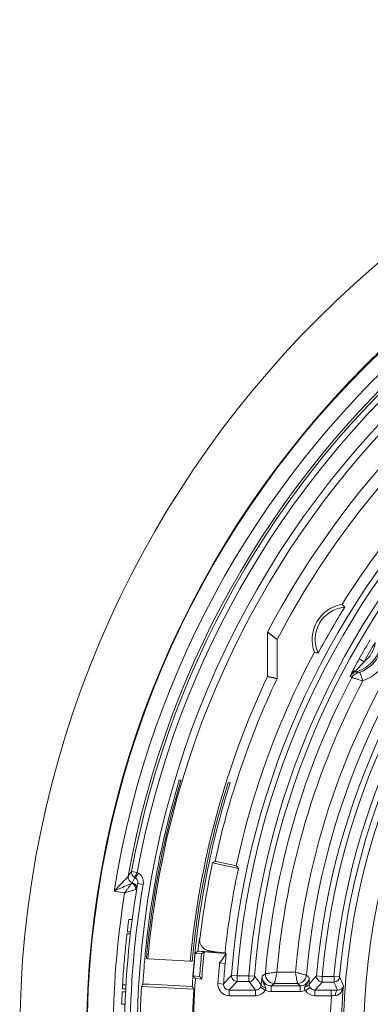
# Model space of a CAD drawing. Header units: inches. Extents: x -2.8 to 15.2, y -6.6 to 17.6.
# Tile 67 of 83: x 8.1 to 9.4, y 14.2 to 17.6. Entities that reach past the tile are written whole.
import ezdxf

# ---------------------------------------------------------------- set-up
doc = ezdxf.new("R2010")
doc.units = ezdxf.units.IN
doc.header["$MEASUREMENT"] = 0
doc.layers.add('Visible (ANSI)', color=7, linetype='Continuous', lineweight=18)
doc.layers.add('Visible Narrow (ANSI)', color=7, linetype='Continuous', lineweight=18)

msp = doc.modelspace()

# ---------------------------------------------------------------- linework, layer by layer
at = {"layer": 'Visible (ANSI)'}
for p, q in [((8.9981, 15.3185), (8.9981, 15.473)), ((9.0311, 15.3111), (9.0311, 15.4471)), ((9.2956, 15.3405), (9.2956, 15.3405)), ((8.8609, 14.9484), (8.8681, 14.9484)), ((8.8067, 14.6697), (8.8968, 14.6506)), ((8.8892, 14.66), (8.8157, 14.6756)), ((8.5431, 14.5783), (8.5431, 14.5783)), ((8.5155, 14.4729), (8.5274, 14.4729)), ((8.5101, 14.4296), (8.522, 14.4296)), ((8.5093, 14.4226), (8.5212, 14.4226)), ((8.8517, 14.354), (8.7777, 14.3605)), ((8.7857, 14.3665), (8.8168, 14.3599)), ((8.8168, 14.3599), (8.8503, 14.3569)), ((8.8168, 14.3599), (8.8223, 14.358)), ((8.5818, 14.3361), (8.577, 14.3367)), ((8.5818, 14.3361), (8.7294, 14.3284)), ((8.7294, 14.3284), (8.7362, 14.3284)), ((8.7687, 14.353), (8.7464, 14.355)), ((8.8538, 14.3535), (8.8534, 14.3539)), ((8.7396, 14.2765), (8.7618, 14.2746)), ((8.7694, 14.2656), (8.7472, 14.2676)), ((8.9908, 14.2844), (8.9908, 14.2844)), ((9.1333, 14.279), (9.1333, 14.279)), ((8.4927, 14.221), (8.5045, 14.221)), ((8.4932, 14.2319), (8.5051, 14.2319)), ((8.494, 14.2451), (8.5058, 14.2451)), ((8.5598, 14.2399), (8.7416, 14.2309)), ((9.0221, 14.2503), (9.0221, 14.2503)), ((9.102, 14.2503), (9.102, 14.2503)), ((8.4907, 14.1777), (8.5026, 14.1777))]:
    msp.add_line(p, q, dxfattribs=at)
for radius in [3.5453, 3.3132, 3.311, 3.1369]:
    msp.add_circle((11.6816, 14.0587), radius, dxfattribs=at)
for centre, radius, start, end in [((11.6816, 14.0587), 3.1122, 93.7174, 174.886), ((11.6816, 14.0587), 3.0335, 93.814, 152.2084), ((11.6816, 14.0587), 2.9922, 93.6965, 152.3525), ((11.6816, 14.0587), 2.8565, 131.9231, 148.0769), ((9.2762, 15.4474), 0.1231, 98.8813, 201.1187), ((9.2762, 15.4474), 0.1128, 94.8699, 205.1301), ((11.6816, 14.0587), 2.8436, 148.1344, 151.8656), ((11.6816, 14.0587), 2.8565, 151.9231, 167.8483), ((11.6816, 14.0587), 2.9646, 154.8514, 174.7806), ((11.6816, 14.0587), 2.9316, 154.708, 167.8522), ((11.6816, 14.0587), 2.4202, 153.0447, 206.9553), ((11.6816, 14.0587), 2.3492, 153.61, 206.39), ((11.6816, 14.0587), 2.9391, 168, 173.3927), ((11.6816, 14.0587), 2.847, 168, 173.9863), ((11.6817, 14.0587), 3.2386, 170.4508, 170.4511), ((11.6815, 14.0587), 3.2358, 170.3791, 170.3793), ((11.6816, 14.0587), 3.1813, 170.2324, 189.7676), ((11.6819, 14.0586), 3.2389, 170.7223, 170.7226), ((11.6815, 14.0587), 3.2358, 170.6909, 170.6912), ((11.6816, 14.0587), 2.9195, 174.0654, 175.9346), ((11.6816, 14.0587), 2.9501, 174.2354, 175.7646), ((11.6816, 14.0587), 2.9278, 174.2295, 175.7705), ((11.6816, 14.0587), 2.9419, 175.9275, 184.0725), ((11.6816, 14.0587), 3.1931, 177.0853, 177.8627), ((11.6816, 14.0587), 3.1931, 176.6522, 176.8909)]:
    msp.add_arc(centre, radius, start, end, dxfattribs=at)
for centre, major_axis, ratio, start_param, end_param in [((8.5236, 14.5814), (0.0194, -0.0032), 0.999193, 0, 0.00498), ((8.5236, 14.5814), (0.0194, -0.0032), 0.999217, 0, 0.004987), ((8.5003, 14.3862), (0.322, -0.0282), 0.004251, 5.84512, 6.300379), ((9.0221, 14.2817), (-0.0189, 0.0252), 0.998302, 0.846334, 2.49915), ((9.0221, 14.2817), (0.0213, -0.0232), 0.997926, 3.886195, 5.538593), ((9.102, 14.2817), (-0.0205, -0.0239), 0.998561, 0.70857, 2.191718), ((9.102, 14.2817), (0.0232, 0.0213), 0.99825, 3.970992, 5.453777), ((11.6773, 14.0587), (3.1228, 0), 0.999999, 3.083524, 3.199662), ((11.5719, 11.9686), (0.2192, 4.1772), 0.865826, 1.039558, 1.041994), ((11.687, 14.0587), (2.9504, 0), 0.999998, 3.083197, 3.199988), ((11.8665, 17.5815), (0.2771, 5.2797), 0.744838, 2.294554, 2.296769), ((8.9955, 14.2441), (-0.0196, 0.0018), 0.428966, 0.048307, 1.393185), ((9.1229, 14.2495), (0.0197, -0.0008), 0.582511, 5.008274, 6.229495)]:
    msp.add_ellipse(centre, major_axis=major_axis, ratio=ratio, start_param=start_param, end_param=end_param, dxfattribs=at)
for points, degree in [([(9.2666, 15.5599), (9.2635, 15.5631), (9.2604, 15.5662), (9.2572, 15.5691)], 3), ([(9.1613, 15.4031), (9.1655, 15.4018), (9.1697, 15.4006), (9.174, 15.3995)], 3), ([(8.8157, 14.6756), (8.8112, 14.6727), (8.8067, 14.6697)], 2), ([(8.7555, 14.3625), (8.7509, 14.3587), (8.7464, 14.355)], 2), ([(8.7555, 14.3625), (8.7556, 14.3625), (8.7556, 14.3626)], 2), ([(8.7687, 14.353), (8.7732, 14.3568), (8.7777, 14.3605)], 2), ([(8.7921, 14.3644), (8.7923, 14.3644), (8.7925, 14.3643), (8.7928, 14.3643)], 3), ([(8.7472, 14.2676), (8.7434, 14.2721), (8.7396, 14.2765)], 2), ([(8.7694, 14.2656), (8.7656, 14.2701), (8.7618, 14.2746)], 2), ([(8.7363, 14.2399), (8.6791, 14.2428), (8.6219, 14.2456), (8.5647, 14.2484)], 3)]:
    msp.add_open_spline(points, degree=degree, dxfattribs=at)
for points, weights in [([(9.0311, 15.4471), (9.0147, 15.46), (8.9981, 15.473)], [1, 1.00003903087, 1]), ([(8.8892, 14.66), (8.893, 14.6553), (8.8968, 14.6506)], [1, 1.00000059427, 1.00000019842]), ([(8.8503, 14.3569), (8.8507, 14.3565), (8.8512, 14.3561)], [1.00000008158, 1.00000005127, 1.00000001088]), ([(8.8534, 14.3539), (8.8523, 14.355), (8.8512, 14.3561)], [1, 1.00000004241, 1.00000001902])]:
    msp.add_rational_spline(points, weights, degree=2, dxfattribs=at)
msp.add_rational_spline([(9.0311, 15.3111), (9.018, 15.3141), (9.0049, 15.317), (9.0015, 15.3177), (8.9981, 15.3185)], [1, 0.999999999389, 0.999999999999, 0.999999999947, 0.999999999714], degree=2, knots=[0, 0, 0, 1.902518, 1.902518, 2.400077, 2.400077, 2.400077], dxfattribs=at)
for points, knots in [([(9.3298, 15.3036), (9.3236, 15.3052), (9.3174, 15.307), (9.3119, 15.3086), (9.3082, 15.3097), (9.3047, 15.3108), (9.3017, 15.3117), (9.2991, 15.3125), (9.2969, 15.3132), (9.2953, 15.3137), (9.2938, 15.3141), (9.2928, 15.3145), (9.2921, 15.3147), (9.2917, 15.3148), (9.2915, 15.3149), (9.2914, 15.315)], [0, 0, 0, 0, 0.319017, 0.319017, 0.319017, 0.534638, 0.534638, 0.534638, 0.722892, 0.722892, 0.722892, 0.888264, 0.888264, 0.888264, 1, 1, 1, 1]), ([(8.5647, 14.2484), (8.5648, 14.2502), (8.5649, 14.2519), (8.5653, 14.2583), (8.5656, 14.263), (8.5666, 14.2771), (8.5672, 14.2865), (8.5694, 14.3147), (8.571, 14.3335), (8.5763, 14.3897), (8.5805, 14.4272), (8.5952, 14.5391), (8.6077, 14.6133), (8.6415, 14.7782), (8.6643, 14.8686), (8.6911, 14.9577)], [-2.025073, -2.025073, -2.025073, -2.025073, -2.011959, -2.011959, -1.976072, -1.976072, -1.904304, -1.904304, -1.760797, -1.760797, -1.473919, -1.473919, -0.900874, -0.900874, -0.191553, -0.191553, -0.191553, -0.191553]), ([(8.6968, 14.957), (8.6835, 14.9127), (8.6711, 14.8681), (8.6195, 14.6641), (8.5919, 14.502), (8.5771, 14.3379), (8.577, 14.3373), (8.577, 14.3367)], [-1.628959, -1.628959, -1.628959, -1.628959, -1.276702, -1.276702, -0.027005, -0.027005, -0.022332, -0.022332, -0.022332, -0.022332]), ([(8.6911, 14.9577), (8.6918, 14.9576), (8.6924, 14.9576), (8.6943, 14.9573), (8.6956, 14.9572), (8.6968, 14.957)], [-0.5473428, -0.5473428, -0.5473428, -0.5473428, -0.3625661, -0.3625661, -0.0009997, -0.0009997, -0.0009997, -0.0009997]), ([(8.7362, 14.3284), (8.7365, 14.3322), (8.7369, 14.336), (8.7376, 14.3438), (8.738, 14.3478), (8.7392, 14.3597), (8.74, 14.3676), (8.7426, 14.3913), (8.7444, 14.4071), (8.7503, 14.4545), (8.7547, 14.4861), (8.7696, 14.5805), (8.7815, 14.6431), (8.8138, 14.7872), (8.8356, 14.8684), (8.8609, 14.9484)], [-2.525228, -2.525228, -2.525228, -2.525228, -2.495882, -2.495882, -2.465578, -2.465578, -2.404971, -2.404971, -2.283758, -2.283758, -2.041336, -2.041336, -1.556467, -1.556467, -0.916823, -0.916823, -0.916823, -0.916823]), ([(8.7363, 14.2399), (8.7365, 14.2434), (8.7368, 14.247), (8.7457, 14.385), (8.7637, 14.5187), (8.8113, 14.7513), (8.8372, 14.8506), (8.8681, 14.9484)], [0.001, 0.001, 0.001, 0.001, 0.027966, 0.027966, 1.054095, 1.054095, 1.835846, 1.835846, 1.835846, 1.835846]), ([(8.5155, 14.4729), (8.5155, 14.4729), (8.5154, 14.4724), (8.5152, 14.4702), (8.5149, 14.4685), (8.5144, 14.4647), (8.5141, 14.4622), (8.5135, 14.4569), (8.5131, 14.454), (8.5124, 14.4486), (8.5121, 14.4457), (8.5114, 14.4403), (8.5111, 14.4379), (8.5107, 14.434), (8.5105, 14.4324), (8.5102, 14.4302), (8.5101, 14.4296), (8.5101, 14.4296)], [-0.3325616, -0.3325616, -0.3325616, -0.3325616, -0.3118633, -0.3118633, -0.2911649, -0.2911649, -0.2702855, -0.2702855, -0.2494061, -0.2494061, -0.2285404, -0.2285404, -0.2076747, -0.2076747, -0.1869777, -0.1869777, -0.1662808, -0.1662808, -0.1662808, -0.1662808]), ([(8.5093, 14.4226), (8.5093, 14.4226), (8.509, 14.4201), (8.5079, 14.4099), (8.507, 14.4022), (8.5052, 14.3843), (8.504, 14.373), (8.5017, 14.3482), (8.5005, 14.3348), (8.4984, 14.3095), (8.4973, 14.2961), (8.4956, 14.2713), (8.4949, 14.26), (8.4942, 14.249), (8.4941, 14.247), (8.494, 14.2451)], [0, 0, 0, 0, 0.0961711, 0.0961711, 0.1923423, 0.1923423, 0.2889653, 0.2889653, 0.3855883, 0.3855883, 0.4820152, 0.4820152, 0.5784421, 0.5784421, 0.6003285, 0.6003285, 0.6003285, 0.6003285]), ([(8.7556, 14.3626), (8.7566, 14.3708), (8.7575, 14.3779), (8.7594, 14.3917), (8.7605, 14.3987), (8.7616, 14.4062), (8.7617, 14.4069), (8.7618, 14.4074)], [0.051856, 0.051856, 0.051856, 0.051856, 0.1050168, 0.1050168, 0.1753247, 0.1753247, 0.1809013, 0.1809013, 0.1809013, 0.1809013]), ([(8.7921, 14.3644), (8.7884, 14.3653), (8.7849, 14.3666), (8.7784, 14.3703), (8.7754, 14.3726), (8.7701, 14.378), (8.7679, 14.381), (8.7644, 14.3876), (8.7631, 14.3912), (8.7616, 14.3985), (8.7614, 14.4023), (8.7617, 14.406)], [-1.072457, -1.072457, -1.072457, -1.072457, -0.787039, -0.787039, -0.501621, -0.501621, -0.216202, -0.216202, 0.069216, 0.069216, 0.354635, 0.354635, 0.354635, 0.354635]), ([(8.7617, 14.406), (8.7617, 14.4061), (8.7617, 14.4061), (8.7618, 14.4066), (8.7618, 14.4069), (8.7618, 14.4074)], [-0.000404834, -0.000404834, -0.000404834, -0.000404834, 0, 0, 0.005288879, 0.005288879, 0.005288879, 0.005288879]), ([(8.7919, 14.36), (8.7917, 14.3601), (8.7915, 14.3601), (8.7869, 14.3604), (8.7824, 14.3607), (8.7783, 14.361), (8.7779, 14.361), (8.7774, 14.3611), (8.7708, 14.3615), (8.7638, 14.362), (8.7556, 14.3626)], [0.3267092, 0.3267092, 0.3267092, 0.3267092, 0.3293388, 0.3293388, 0.3970317, 0.3970317, 0.3970317, 0.4048871, 0.4048871, 0.5042933, 0.5042933, 0.5042933, 0.5042933]), ([(8.8517, 14.354), (8.8517, 14.354), (8.8517, 14.354), (8.8513, 14.3529), (8.8509, 14.3519), (8.85, 14.3498), (8.8496, 14.3488), (8.8486, 14.3469), (8.8482, 14.346), (8.8472, 14.3441), (8.8467, 14.3432), (8.8457, 14.3415), (8.8452, 14.3407), (8.8441, 14.339), (8.8436, 14.3382), (8.8426, 14.3366), (8.8421, 14.3358), (8.841, 14.3343), (8.8405, 14.3336), (8.8389, 14.3314), (8.8378, 14.33), (8.835, 14.3264), (8.8333, 14.3242), (8.8314, 14.322), (8.8314, 14.322), (8.8314, 14.3219)], [-0.09708233, -0.09708233, -0.09708233, -0.09708233, -0.09696814, -0.09696814, -0.08827586, -0.08827586, -0.07991368, -0.07991368, -0.07184903, -0.07184903, -0.06405258, -0.06405258, -0.05649687, -0.05649687, -0.04915534, -0.04915534, -0.04200149, -0.04200149, -0.03500823, -0.03500823, -0.02138336, -0.02138336, 0, 0, 0.00038912, 0.00038912, 0.00038912, 0.00038912]), ([(8.8538, 14.3535), (8.8537, 14.3536), (8.8533, 14.3537), (8.8525, 14.3539), (8.8521, 14.354), (8.8517, 14.354)], [5.4972018, 5.4972018, 5.4972018, 5.4972018, 5.56230482, 5.56230482, 5.59484903, 5.59484903, 5.59484903, 5.59484903]), ([(8.9796, 14.2759), (8.9796, 14.2758), (8.9796, 14.2758), (8.9796, 14.2757), (8.9794, 14.273), (8.9794, 14.2702), (8.9797, 14.2675), (8.98, 14.2651), (8.9805, 14.2626), (8.9812, 14.2602), (8.9823, 14.2563), (8.984, 14.2526), (8.9857, 14.249), (8.9877, 14.2448), (8.9897, 14.2407), (8.9913, 14.2362)], [0, 0, 0, 0, 0.005236, 0.005236, 0.005236, 0.1966, 0.1966, 0.1966, 0.372077, 0.372077, 0.372077, 0.661985, 0.661985, 0.661985, 1, 1, 1, 1]), ([(9.1282, 14.2383), (9.131, 14.2429), (9.1349, 14.2474), (9.1375, 14.2522), (9.1406, 14.2579), (9.1426, 14.2641), (9.1431, 14.2708)], [0, 0, 0, 0, 0.4544613, 0.4544613, 0.4544613, 1, 1, 1, 1]), ([(9.1296, 14.2256), (9.1295, 14.2256), (9.1295, 14.2257), (9.1294, 14.2258), (9.1291, 14.2261), (9.1287, 14.2265), (9.1285, 14.2269), (9.1277, 14.2279), (9.1271, 14.229), (9.1267, 14.2301), (9.1266, 14.2305), (9.1265, 14.2308), (9.1265, 14.2312), (9.1263, 14.2322), (9.1263, 14.2332), (9.1265, 14.2342), (9.1266, 14.2348), (9.1268, 14.2354), (9.127, 14.236), (9.1273, 14.2368), (9.1277, 14.2376), (9.1282, 14.2383)], [0.0059582, 0.0059582, 0.0059582, 0.0059582, 0.0247062, 0.0247062, 0.0247062, 0.1222177, 0.1222177, 0.1222177, 0.3726395, 0.3726395, 0.3726395, 0.4534736, 0.4534736, 0.4534736, 0.6698652, 0.6698652, 0.6698652, 0.8097245, 0.8097245, 0.8097245, 1, 1, 1, 1]), ([(9.1425, 14.2481), (9.1425, 14.2475), (9.1426, 14.2469), (9.1426, 14.2463), (9.1428, 14.2437), (9.1437, 14.2401), (9.1459, 14.2365), (9.146, 14.2365), (9.146, 14.2364), (9.1461, 14.2363)], [0, 0, 0, 0, 0.182704, 0.182704, 0.182704, 0.977951, 0.977951, 0.977951, 1, 1, 1, 1])]:
    msp.add_open_spline(points, degree=3, knots=knots, dxfattribs=at)
at = {"layer": 'Visible Narrow (ANSI)'}
for p, q in [((9.3337, 15.3698), (9.3165, 15.3794)), ((9.3056, 15.335), (9.3047, 15.3384)), ((9.3188, 15.3331), (9.3298, 15.3036)), ((8.545, 14.6368), (8.5256, 14.6404)), ((8.536, 14.6193), (8.545, 14.6368)), ((8.5382, 14.618), (8.5493, 14.6342)), ((8.5283, 14.6005), (8.5283, 14.6005)), ((8.5465, 14.5984), (8.5659, 14.595)), ((8.5011, 14.5653), (8.4651, 14.5717)), ((8.7928, 14.3643), (8.7919, 14.36)), ((8.8223, 14.358), (8.7928, 14.3643)), ((8.8313, 14.3219), (8.8509, 14.32)), ((9.0307, 14.2896), (9.0948, 14.2896)), ((8.8921, 14.2771), (8.8725, 14.2786)), ((8.8921, 14.2771), (8.9333, 14.2771)), ((8.8921, 14.2574), (8.8921, 14.2771)), ((8.9333, 14.2574), (8.8921, 14.2574)), ((8.9529, 14.2755), (8.9333, 14.2771)), ((8.9333, 14.2574), (8.9333, 14.2771)), ((9.1882, 14.275), (9.1686, 14.2767)), ((9.1882, 14.275), (9.2291, 14.275)), ((9.1882, 14.275), (9.1882, 14.2553)), ((9.2291, 14.2553), (9.1882, 14.2553)), ((9.2291, 14.275), (9.2291, 14.2553)), ((9.2487, 14.2733), (9.2291, 14.275)), ((8.8256, 14.2497), (8.8452, 14.2484)), ((8.8648, 14.2274), (8.9561, 14.2274)), ((8.8648, 14.2077), (8.8648, 14.2274)), ((8.9561, 14.2077), (8.9561, 14.2274)), ((8.9898, 14.2268), (8.973, 14.2369)), ((9.011, 14.2223), (9.011, 14.2419)), ((9.011, 14.2419), (9.1117, 14.2419)), ((9.1117, 14.2223), (9.011, 14.2223)), ((9.102, 14.2503), (9.0221, 14.2503)), ((9.1117, 14.2223), (9.1117, 14.2419)), ((9.1297, 14.2255), (9.1461, 14.2363)), ((9.1626, 14.2077), (9.1626, 14.2274)), ((9.1626, 14.2274), (9.2198, 14.2274)), ((9.2198, 14.2077), (9.2198, 14.2274)), ((8.9561, 14.2077), (8.8648, 14.2077)), ((9.2198, 14.2077), (9.1626, 14.2077))]:
    msp.add_line(p, q, dxfattribs=at)
for centre, radius, start, end in [((11.6816, 14.0587), 3.2572, 9.063, 170.937), ((11.6816, 14.0587), 3.2178, 10.1019, 169.8981), ((11.6816, 14.0587), 3.2092, 10.4436, 169.5564), ((11.6816, 14.0587), 3.1895, 10.4436, 169.5564), ((11.6816, 14.0587), 2.8178, 94.4766, 175.5234), ((11.6816, 14.0587), 2.7981, 94.4766, 175.5234), ((11.6816, 14.0587), 2.757, 94.5434, 175.4566), ((11.6816, 14.0587), 2.7374, 94.5434, 175.4566), ((11.6816, 14.0587), 2.5972, 95.1013, 174.8987), ((11.6816, 14.0587), 2.5578, 94.9421, 175.0579), ((11.6816, 14.0587), 2.5225, 94.9586, 175.0414), ((11.6816, 14.0587), 2.5028, 94.9586, 175.0414), ((11.6816, 14.0587), 2.4621, 95.0408, 174.9592), ((11.6816, 14.0587), 2.4424, 95.0408, 174.9592), ((9.2762, 15.4474), 0.1162, 284.6552, 15.3448), ((9.2762, 15.4474), 0.1221, 290.4437, 9.5563), ((9.2762, 15.4474), 0.1536, 290.4437, 9.5563), ((11.6816, 14.0587), 2.7089, 149.1801, 150.8199), ((11.6816, 14.0587), 2.6893, 149.1801, 150.8199), ((9.2762, 15.4474), 0.0966, 306.5163, 353.4837), ((11.6816, 14.0587), 2.7003, 152.2742, 175.2055), ((11.6816, 14.0587), 2.661, 152.1061, 175.0213), ((8.5271, 14.6018), 0.0393, 55.6005, 62.9436), ((11.6816, 14.0587), 3.2207, 170.9488, 189.0512), ((11.6816, 14.0587), 3.1616, 170.2324, 189.7676), ((11.6816, 14.0587), 2.8624, 174.7227, 176.1737), ((11.6816, 14.0587), 2.8428, 174.7243, 176.1737), ((11.6816, 14.0587), 2.427, 175.6538, 183.9155), ((11.6816, 14.0587), 2.4663, 176.5351, 183.8997)]:
    msp.add_arc(centre, radius, start, end, dxfattribs=at)
for centre, major_axis, ratio, start_param, end_param in [((78.3498, 145.7155), (-69.0239, -130.4221), 0.043638, 6.275794, 6.276879), ((9.3088, 15.3227), (-0.0178, 0.0084), 0.741057, 5.267724, 6.218176), ((9.3192, 15.3003), (-0.0185, -0.0255), 0.999028, 4.055245, 4.857001), ((101.9102, 114.8614), (-92.6021, -99.5288), 0.040937, 6.282567, 6.283743), ((10.6611, 12.8408), (-1.4646, -3.1434), 0.795112, 4.500511, 4.506622), ((8.545, 14.6368), (-0.0162, 0.0112), 0.999107, 0.425796, 1.706126), ((8.5331, 14.6196), (-0.0162, 0.0112), 0.999111, 0.42682, 1.931172), ((8.533, 14.6196), (-0.0113, 0.0161), 0.998528, 0.786154, 2.290262), ((8.5221, 14.5803), (0.0114, -0.0161), 0.88157, 0.854564, 2.286931), ((8.5236, 14.5814), (0.0194, -0.0032), 0.999193, 0.00498, 1.493085), ((8.5236, 14.5814), (0.0194, -0.0032), 0.999217, 0.004987, 1.492778), ((8.5236, 14.5814), (-0.0125, 0.0152), 0.998703, 3.861335, 5.353381), ((8.1214, 13.9173), (0.4157, 0.7014), 0.155087, 6.272924, 6.292835), ((8.4772, 14.5581), (-0.0661, -0.0201), 0.000895, 3.444482, 3.809042), ((8.5042, 14.5846), (-0.0389, 0.0064), 0.019507, 3.108031, 3.141586), ((11.0993, 7.6813), (-0.723, -7.9859), 0.577446, 3.794428, 3.801085), ((11.6816, 5.9242), (0, -9.7405), 0.553122, 3.685831, 3.691755), ((8.8921, 14.2771), (-0.0145, 0.0133), 0.997489, 0.663552, 2.310009), ((8.9333, 14.2771), (-0.0157, -0.0119), 0.997848, 0.924335, 2.413728), ((11.6816, 21.0511), (0, 8.4169), 0.553122, 2.51011, 2.516178), ((10.9276, 19.168), (-0.8547, 6.4228), 0.569031, 2.357842, 2.365041), ((11.1789, 8.2714), (-0.6274, -7.2399), 0.577471, 3.786099, 3.793117), ((11.6816, 6.733), (0, -8.7697), 0.553122, 3.681476, 3.687647), ((9.1882, 14.275), (-0.0145, 0.0134), 0.997466, 0.660057, 2.314905), ((9.2291, 14.275), (-0.0182, -0.0075), 0.998396, 1.179367, 2.660959), ((11.6816, 15.6065), (0, 3.1372), 0.866223, 2.016065, 2.026036), ((11.0687, 15.2797), (-0.5986, 2.5874), 0.77107, 1.787227, 1.799898), ((9.0133, 14.2867), (-0.0099, -0.0638), 0.877309, 6.034905, 6.418799), ((9.1109, 14.2838), (0.0044, -0.0614), 0.899556, 6.218603, 6.549355), ((9.1647, 14.2089), (-0.1565, -0.0066), 0.110185, 4.199684, 4.34792), ((9.2409, 14.2075), (0.0004, 0.0197), 0.35548, 0.056023, 1.556223), ((9.1828, 14.1885), (-0.1044, -0.0098), 0.160797, 4.186458, 4.334966)]:
    msp.add_ellipse(centre, major_axis=major_axis, ratio=ratio, start_param=start_param, end_param=end_param, dxfattribs=at)
for points, knots in [([(9.2914, 15.332), (9.2925, 15.3341), (9.2937, 15.3366), (9.295, 15.3392), (9.297, 15.3433), (9.2994, 15.3479), (9.3018, 15.3525), (9.3064, 15.3613), (9.3115, 15.3705), (9.3165, 15.3794)], [0, 0, 0, 0, 0.180304, 0.180304, 0.180304, 0.464382, 0.464382, 0.464382, 1, 1, 1, 1]), ([(9.3337, 15.3698), (9.328, 15.3632), (9.3219, 15.3569), (9.316, 15.3506), (9.3134, 15.3479), (9.3108, 15.3451), (9.3084, 15.3425), (9.3071, 15.3411), (9.3058, 15.3396), (9.3047, 15.3384)], [0, 0, 0, 0, 0.590992, 0.590992, 0.590992, 0.853657, 0.853657, 0.853657, 1, 1, 1, 1]), ([(9.3056, 15.335), (9.3022, 15.3341), (9.2989, 15.3326), (9.296, 15.3306), (9.293, 15.3287), (9.2904, 15.3262), (9.2883, 15.3233), (9.2873, 15.322), (9.2865, 15.3206), (9.2857, 15.3192)], [0, 0, 0, 0, 0.406895, 0.406895, 0.406895, 0.813677, 0.813677, 0.813677, 1, 1, 1, 1]), ([(9.3104, 15.3305), (9.3104, 15.3305), (9.3104, 15.3305), (9.3105, 15.3305), (9.3108, 15.3306), (9.3116, 15.3307), (9.3126, 15.331), (9.3132, 15.3312), (9.314, 15.3314), (9.3148, 15.3317), (9.3158, 15.332), (9.3169, 15.3323), (9.3179, 15.3327), (9.3182, 15.3328), (9.3185, 15.3329), (9.3188, 15.3331)], [0, 0, 0, 0, 0.105178, 0.105178, 0.105178, 0.443185, 0.443185, 0.443185, 0.659326, 0.659326, 0.659326, 0.924199, 0.924199, 0.924199, 1, 1, 1, 1]), ([(8.4651, 14.5717), (8.4652, 14.5718), (8.4652, 14.5719), (8.4653, 14.572), (8.4695, 14.5765), (8.4738, 14.581), (8.478, 14.5854), (8.484, 14.5918), (8.49, 14.5981), (8.4956, 14.604), (8.4994, 14.608), (8.5031, 14.6119), (8.5062, 14.6152), (8.5082, 14.6173), (8.51, 14.6192), (8.5114, 14.6206), (8.5117, 14.6209), (8.5119, 14.6212), (8.5122, 14.6215), (8.513, 14.6223), (8.5135, 14.6229), (8.5137, 14.623)], [0, 0, 0, 0, 0.003547, 0.003547, 0.003547, 0.217888, 0.217888, 0.217888, 0.526912, 0.526912, 0.526912, 0.738523, 0.738523, 0.738523, 0.873336, 0.873336, 0.873336, 0.901362, 0.901362, 0.901362, 1, 1, 1, 1]), ([(8.5254, 14.5984), (8.5238, 14.5977), (8.5218, 14.5968), (8.5197, 14.5959), (8.5156, 14.5941), (8.5107, 14.5919), (8.5056, 14.5897), (8.4982, 14.5865), (8.4903, 14.5829), (8.4823, 14.5794), (8.4767, 14.5769), (8.471, 14.5744), (8.4654, 14.5719), (8.4653, 14.5718), (8.4652, 14.5718), (8.4651, 14.5717)], [0, 0, 0, 0, 0.126081, 0.126081, 0.126081, 0.37631, 0.37631, 0.37631, 0.741918, 0.741918, 0.741918, 0.995797, 0.995797, 0.995797, 1, 1, 1, 1]), ([(8.5011, 14.5653), (8.5037, 14.5689), (8.5064, 14.5726), (8.509, 14.5761), (8.511, 14.5788), (8.513, 14.5815), (8.5148, 14.5841), (8.5157, 14.5853), (8.5166, 14.5865), (8.5174, 14.5876), (8.5196, 14.5905), (8.5215, 14.5932), (8.5231, 14.5953), (8.524, 14.5965), (8.5247, 14.5975), (8.5254, 14.5984)], [0, 0, 0, 0, 0.2634334, 0.2634334, 0.2634334, 0.4747381, 0.4747381, 0.4747381, 0.5764277, 0.5764277, 0.5764277, 0.8448968, 0.8448968, 0.8448968, 0.9997743, 0.9997743, 0.9997743, 0.9997743]), ([(8.5254, 14.5984), (8.5266, 14.5993), (8.5275, 14.5999), (8.528, 14.6002), (8.5282, 14.6004), (8.5283, 14.6004), (8.5283, 14.6005)], [0, 0, 0, 0, 0.742983, 0.742983, 0.742983, 1, 1, 1, 1]), ([(8.5465, 14.5984), (8.5468, 14.6006), (8.5468, 14.6028), (8.5465, 14.605), (8.5461, 14.6072), (8.5454, 14.6093), (8.5443, 14.6113), (8.5432, 14.6132), (8.5418, 14.615), (8.5402, 14.6165), (8.5395, 14.617), (8.5389, 14.6175), (8.5382, 14.618)], [0, 0, 0, 0, 0.296423, 0.296423, 0.296423, 0.592683, 0.592683, 0.592683, 0.888549, 0.888549, 0.888549, 1, 1, 1, 1]), ([(8.5291, 14.5739), (8.5286, 14.5737), (8.528, 14.5736), (8.5275, 14.5734), (8.5261, 14.573), (8.5247, 14.5726), (8.5233, 14.5721), (8.5203, 14.5712), (8.5171, 14.5702), (8.5138, 14.5692), (8.5107, 14.5683), (8.5075, 14.5673), (8.5043, 14.5663), (8.5038, 14.5662), (8.5033, 14.566), (8.5028, 14.5659), (8.5026, 14.5658), (8.5023, 14.5657), (8.502, 14.5656), (8.5019, 14.5656), (8.5017, 14.5655), (8.5016, 14.5655), (8.5014, 14.5654), (8.5012, 14.5654), (8.5011, 14.5653)], [0, 0, 0, 0, 0.068448, 0.068448, 0.068448, 0.232779, 0.232779, 0.232779, 0.574673, 0.574673, 0.574673, 0.893361, 0.893361, 0.893361, 0.942216, 0.942216, 0.942216, 0.968629, 0.968629, 0.968629, 0.982946, 0.982946, 0.982946, 1, 1, 1, 1]), ([(8.543, 14.5782), (8.543, 14.5782), (8.5429, 14.5781), (8.5428, 14.5781), (8.5424, 14.5779), (8.5415, 14.5776), (8.5403, 14.5773)], [0, 0, 0, 0, 0.237744, 0.237744, 0.237744, 1, 1, 1, 1]), ([(8.8538, 14.3535), (8.8535, 14.3499), (8.8532, 14.346), (8.8529, 14.342), (8.8523, 14.335), (8.8516, 14.3275), (8.8509, 14.32)], [0.6423167, 0.6423167, 0.6423167, 0.6423167, 0.7719001, 0.7719001, 0.7719001, 1, 1, 1, 1]), ([(8.9908, 14.2844), (8.9909, 14.2844), (8.9916, 14.2845), (8.9926, 14.2846), (8.9934, 14.2847), (8.9944, 14.2848), (8.9957, 14.285), (8.996, 14.2851), (8.9963, 14.2851), (8.9966, 14.2851), (8.9989, 14.2854), (9.0018, 14.2858), (9.0052, 14.2863), (9.0054, 14.2863), (9.0055, 14.2863), (9.0057, 14.2863), (9.0089, 14.2868), (9.0125, 14.2872), (9.0163, 14.2877), (9.0209, 14.2883), (9.0258, 14.289), (9.0307, 14.2896)], [0, 0, 0, 0, 0.170561, 0.170561, 0.170561, 0.296958, 0.296958, 0.296958, 0.32806, 0.32806, 0.32806, 0.542492, 0.542492, 0.542492, 0.554707, 0.554707, 0.554707, 0.756287, 0.756287, 0.756287, 1, 1, 1, 1]), ([(9.0221, 14.2503), (9.0222, 14.2504), (9.0223, 14.251), (9.0225, 14.2521), (9.0227, 14.2529), (9.0229, 14.2539), (9.0232, 14.2551), (9.0233, 14.2554), (9.0233, 14.2557), (9.0234, 14.256), (9.0239, 14.2583), (9.0245, 14.2612), (9.0252, 14.2644), (9.0253, 14.2646), (9.0253, 14.2648), (9.0253, 14.265), (9.026, 14.2681), (9.0268, 14.2717), (9.0276, 14.2754), (9.0279, 14.2765), (9.0281, 14.2777), (9.0284, 14.2789), (9.0291, 14.2824), (9.0299, 14.286), (9.0307, 14.2896)], [0, 0, 0, 0, 0.1705778, 0.1705778, 0.1705778, 0.2969792, 0.2969792, 0.2969792, 0.3280812, 0.3280812, 0.3280812, 0.5425014, 0.5425014, 0.5425014, 0.554716, 0.554716, 0.554716, 0.7562847, 0.7562847, 0.7562847, 0.8183838, 0.8183838, 0.8183838, 1, 1, 1, 1]), ([(9.0948, 14.2896), (9.098, 14.2887), (9.1013, 14.2878), (9.1044, 14.2869), (9.1056, 14.2866), (9.1068, 14.2863), (9.108, 14.286), (9.1117, 14.2849), (9.1152, 14.284), (9.1184, 14.2831), (9.1187, 14.283), (9.1191, 14.2829), (9.1194, 14.2828), (9.1224, 14.282), (9.125, 14.2813), (9.1271, 14.2807), (9.1277, 14.2805), (9.1283, 14.2804), (9.1289, 14.2802), (9.1299, 14.28), (9.1307, 14.2797), (9.1314, 14.2795), (9.1325, 14.2792), (9.1332, 14.2791), (9.1333, 14.279)], [0, 0, 0, 0, 0.167098, 0.167098, 0.167098, 0.229608, 0.229608, 0.229608, 0.433037, 0.433037, 0.433037, 0.456408, 0.456408, 0.456408, 0.651957, 0.651957, 0.651957, 0.713926, 0.713926, 0.713926, 0.820436, 0.820436, 0.820436, 1, 1, 1, 1]), ([(9.102, 14.2503), (9.1019, 14.2504), (9.1018, 14.2511), (9.1016, 14.2522), (9.1015, 14.2529), (9.1013, 14.2538), (9.1011, 14.2547), (9.101, 14.2553), (9.1009, 14.256), (9.1008, 14.2566), (9.1004, 14.2588), (9.0999, 14.2614), (9.0994, 14.2644), (9.0993, 14.2648), (9.0992, 14.2652), (9.0992, 14.2655), (9.0986, 14.2687), (9.0979, 14.2723), (9.0972, 14.2761), (9.0964, 14.2804), (9.0956, 14.285), (9.0948, 14.2896)], [0, 0, 0, 0, 0.179552, 0.179552, 0.179552, 0.286058, 0.286058, 0.286058, 0.348028, 0.348028, 0.348028, 0.543585, 0.543585, 0.543585, 0.566957, 0.566957, 0.566957, 0.770395, 0.770395, 0.770395, 1, 1, 1, 1]), ([(8.9759, 14.2455), (8.9764, 14.2515), (8.977, 14.257), (8.9776, 14.2616), (8.9777, 14.2622), (8.9777, 14.2628), (8.9778, 14.2633), (8.9781, 14.2655), (8.9783, 14.2674), (8.9786, 14.2693), (8.979, 14.2717), (8.9793, 14.2738), (8.9796, 14.2759)], [0, 0, 0, 0, 0.442639, 0.442639, 0.442639, 0.500275, 0.500275, 0.500275, 0.716454, 0.716454, 0.716454, 1, 1, 1, 1]), ([(8.9796, 14.2759), (8.9794, 14.2728), (8.9796, 14.2696), (8.9803, 14.2665), (8.981, 14.263), (8.9824, 14.2597), (8.9843, 14.2567), (8.9862, 14.2537), (8.9886, 14.251), (8.9913, 14.2488), (8.9941, 14.2466), (8.9972, 14.2449), (9.0006, 14.2437), (9.0039, 14.2425), (9.0075, 14.2419), (9.011, 14.2419)], [0, 0, 0, 0, 0.182225, 0.182225, 0.182225, 0.386362, 0.386362, 0.386362, 0.590645, 0.590645, 0.590645, 0.795246, 0.795246, 0.795246, 1, 1, 1, 1]), ([(8.9796, 14.2759), (8.9803, 14.2764), (8.981, 14.277), (8.9817, 14.2775), (8.9847, 14.2798), (8.9877, 14.2821), (8.9908, 14.2844)], [0, 0, 0, 0, 0.184553, 0.184553, 0.184553, 1, 1, 1, 1]), ([(9.1117, 14.2419), (9.1152, 14.2419), (9.1188, 14.2425), (9.1221, 14.2437), (9.1255, 14.2449), (9.1286, 14.2466), (9.1314, 14.2488), (9.1341, 14.251), (9.1365, 14.2537), (9.1384, 14.2567), (9.1403, 14.2597), (9.1417, 14.2631), (9.1424, 14.2665), (9.1427, 14.2679), (9.143, 14.2693), (9.1431, 14.2708)], [0, 0, 0, 0, 0.227258, 0.227258, 0.227258, 0.454381, 0.454381, 0.454381, 0.681235, 0.681235, 0.681235, 0.90801, 0.90801, 0.90801, 1, 1, 1, 1]), ([(9.1333, 14.279), (9.1337, 14.2787), (9.134, 14.2784), (9.1343, 14.2781), (9.1373, 14.2757), (9.1402, 14.2732), (9.1431, 14.2708)], [0, 0, 0, 0, 0.105479, 0.105479, 0.105479, 1, 1, 1, 1]), ([(8.8648, 14.2077), (8.848, 14.2077), (8.832, 14.22), (8.8272, 14.236), (8.8258, 14.2404), (8.8253, 14.2451), (8.8256, 14.2497)], [0, 0, 0, 0, 0.784853, 0.784853, 0.784853, 1, 1, 1, 1]), ([(8.8452, 14.2484), (8.8451, 14.2462), (8.8453, 14.2439), (8.8459, 14.2418), (8.8465, 14.2396), (8.8474, 14.2376), (8.8487, 14.2358), (8.8499, 14.234), (8.8515, 14.2324), (8.8533, 14.2311), (8.8551, 14.2298), (8.8571, 14.2288), (8.8592, 14.2282), (8.861, 14.2276), (8.8629, 14.2274), (8.8648, 14.2274)], [0, 0, 0, 0, 0.206747, 0.206747, 0.206747, 0.413073, 0.413073, 0.413073, 0.618848, 0.618848, 0.618848, 0.82449, 0.82449, 0.82449, 1, 1, 1, 1]), ([(8.9561, 14.2274), (8.9583, 14.2274), (8.9606, 14.2277), (8.9626, 14.2285), (8.9647, 14.2292), (8.9667, 14.2303), (8.9684, 14.2317), (8.9702, 14.2331), (8.9718, 14.2349), (8.973, 14.2369)], [0, 0, 0, 0, 0.327351, 0.327351, 0.327351, 0.65432, 0.65432, 0.65432, 1, 1, 1, 1]), ([(8.973, 14.2369), (8.9734, 14.2376), (8.9738, 14.2384), (8.9741, 14.2391), (8.9751, 14.2412), (8.9756, 14.2433), (8.9759, 14.2452), (8.9759, 14.2453), (8.9759, 14.2454), (8.9759, 14.2455)], [0, 0, 0, 0, 0.241688, 0.241688, 0.241688, 0.959346, 0.959346, 0.959346, 1, 1, 1, 1]), ([(8.9913, 14.2362), (8.9914, 14.236), (8.9914, 14.2359), (8.9914, 14.2358), (8.9916, 14.2353), (8.9917, 14.2348), (8.9918, 14.2342), (8.992, 14.2332), (8.992, 14.2322), (8.9918, 14.2312), (8.9917, 14.2304), (8.9914, 14.2297), (8.9911, 14.229), (8.9908, 14.2282), (8.9903, 14.2275), (8.9899, 14.2269)], [0.0000164, 0.0000164, 0.0000164, 0.0000164, 0.0435406, 0.0435406, 0.0435406, 0.2083494, 0.2083494, 0.2083494, 0.5190515, 0.5190515, 0.5190515, 0.7557673, 0.7557673, 0.7557673, 1, 1, 1, 1]), ([(9.1461, 14.2363), (9.1473, 14.2344), (9.1488, 14.2328), (9.1506, 14.2314), (9.1523, 14.2301), (9.1543, 14.229), (9.1564, 14.2283), (9.1584, 14.2277), (9.1605, 14.2274), (9.1626, 14.2274)], [0, 0, 0, 0, 0.339767, 0.339767, 0.339767, 0.679667, 0.679667, 0.679667, 1, 1, 1, 1]), ([(9.2616, 14.2426), (9.2612, 14.2383), (9.2603, 14.234), (9.2588, 14.2299), (9.2571, 14.2252), (9.2546, 14.2207), (9.2512, 14.2168), (9.2489, 14.2141), (9.246, 14.2117), (9.2426, 14.21), (9.2419, 14.2097), (9.2413, 14.2094), (9.2406, 14.2092), (9.2386, 14.2084), (9.2362, 14.2079), (9.2339, 14.2079)], [0, 0, 0, 0, 0.283737, 0.283737, 0.283737, 0.610522, 0.610522, 0.610522, 0.833377, 0.833377, 0.833377, 0.873391, 0.873391, 0.873391, 1, 1, 1, 1]), ([(9.2409, 14.2272), (9.2434, 14.2271), (9.2456, 14.2274), (9.2474, 14.2279), (9.2501, 14.2286), (9.2522, 14.2296), (9.2539, 14.2308), (9.2546, 14.2313), (9.2552, 14.2317), (9.2558, 14.2322), (9.2574, 14.2336), (9.2586, 14.2352), (9.2596, 14.2368), (9.2607, 14.2386), (9.2614, 14.2406), (9.2616, 14.2426)], [0, 0, 0, 0, 0.157606, 0.157606, 0.157606, 0.380016, 0.380016, 0.380016, 0.465422, 0.465422, 0.465422, 0.711311, 0.711311, 0.711311, 1, 1, 1, 1])]:
    msp.add_open_spline(points, degree=3, knots=knots, dxfattribs=at)
for points in [[(9.3047, 15.3384), (9.2972, 15.3336), (9.2899, 15.3274), (9.2857, 15.3192)], [(9.2857, 15.3192), (9.2873, 15.3229), (9.289, 15.3269), (9.2914, 15.332)], [(8.5493, 14.6342), (8.5617, 14.6257), (8.5684, 14.6097), (8.5659, 14.595)], [(8.5137, 14.623), (8.5137, 14.623), (8.5137, 14.6231), (8.5137, 14.6231)], [(8.5283, 14.6005), (8.5309, 14.6066), (8.5334, 14.6129), (8.536, 14.6193)], [(8.5283, 14.6005), (8.5283, 14.6005), (8.5283, 14.6005), (8.5283, 14.6005)], [(8.8538, 14.3535), (8.8538, 14.3535), (8.8538, 14.3535), (8.8538, 14.3535)], [(9.1431, 14.2708), (9.1431, 14.2649), (9.143, 14.258), (9.1425, 14.2481)], [(8.9899, 14.2269), (8.9829, 14.2153), (8.9696, 14.2077), (8.9561, 14.2077)], [(9.0221, 14.2503), (9.0184, 14.2475), (9.0147, 14.2447), (9.011, 14.2419)], [(9.1117, 14.2419), (9.1085, 14.2447), (9.1052, 14.2475), (9.102, 14.2503)], [(9.1626, 14.2077), (9.1496, 14.2077), (9.1367, 14.2147), (9.1296, 14.2255)]]:
    msp.add_open_spline(points, degree=3, dxfattribs=at)

doc.saveas('drawing.dxf')
